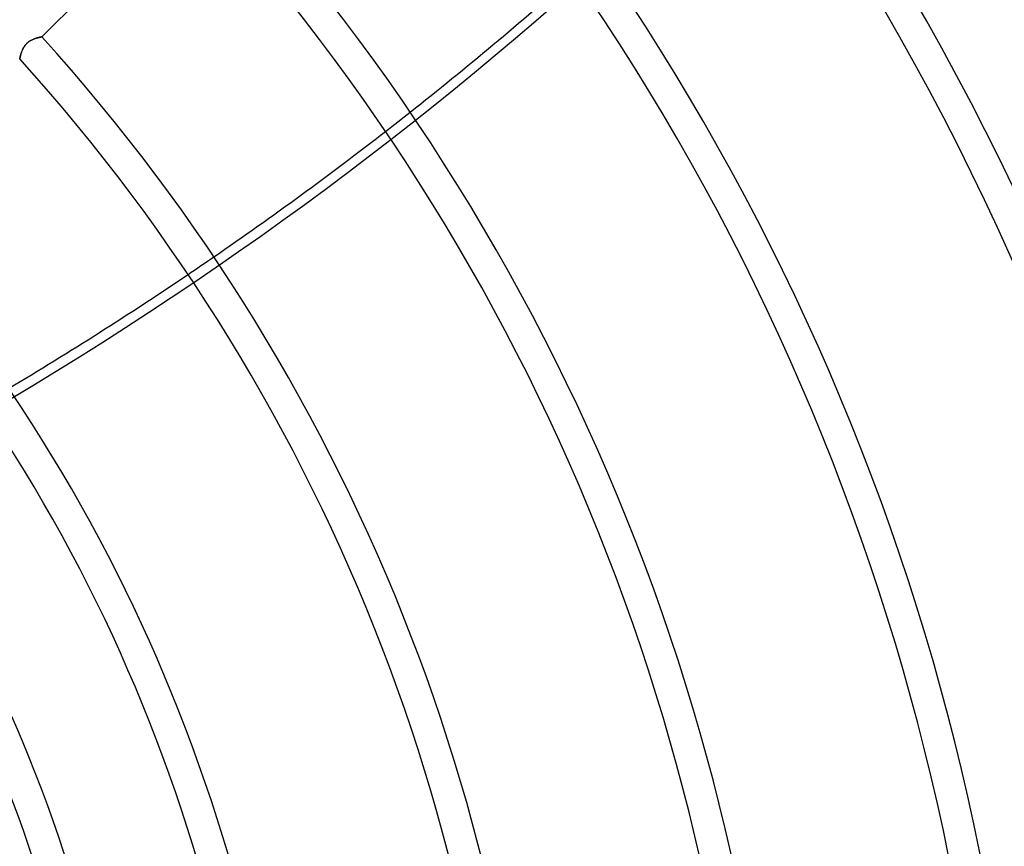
# Model space of a CAD drawing. Header units: millimetres. Extents: x -243 to 243, y -242 to 242.
# Tile 65 of 77: x 80 to 137, y 28 to 75. Entities that reach past the tile are written whole.
import ezdxf

# ---------------------------------------------------------------- set-up
doc = ezdxf.new("R2010")
doc.units = ezdxf.units.MM
doc.layers.add('MAIN-1', color=7, linetype='Continuous')

msp = doc.modelspace()

# ---------------------------------------------------------------- linework, layer by layer
at = {"layer": 'MAIN-1'}
for p, q in [((81.546, 73.952), (90.162, 82.568)), ((81.364, 73.913), (81.391, 73.92)), ((81.396, 73.921), (81.367, 73.914)), ((81.391, 73.92), (81.416, 73.926)), ((81.423, 73.927), (81.396, 73.921)), ((81.416, 73.926), (81.44, 73.931)), ((81.448, 73.933), (81.423, 73.927)), ((81.44, 73.931), (81.461, 73.935)), ((81.47, 73.937), (81.448, 73.933)), ((81.461, 73.935), (81.481, 73.939)), ((81.49, 73.941), (81.47, 73.937)), ((81.481, 73.939), (81.498, 73.943)), ((81.507, 73.945), (81.49, 73.941)), ((81.498, 73.943), (81.512, 73.946)), ((81.521, 73.947), (81.507, 73.945)), ((81.512, 73.946), (81.524, 73.948)), ((81.532, 73.949), (81.521, 73.947)), ((81.524, 73.948), (81.534, 73.95)), ((81.54, 73.951), (81.532, 73.949)), ((81.534, 73.95), (81.541, 73.951)), ((81.545, 73.952), (81.54, 73.951)), ((81.541, 73.951), (81.545, 73.952)), ((81.545, 73.952), (81.546, 73.952)), ((81.546, 73.952), (81.545, 73.952)), ((80.522, 73.364), (80.499, 73.325)), ((80.506, 73.338), (80.528, 73.375)), ((80.546, 73.404), (80.522, 73.364)), ((80.528, 73.375), (80.552, 73.413)), ((80.573, 73.442), (80.546, 73.404)), ((80.552, 73.413), (80.578, 73.449)), ((80.602, 73.481), (80.573, 73.442)), ((80.578, 73.449), (80.605, 73.485)), ((80.632, 73.517), (80.602, 73.481)), ((80.605, 73.485), (80.634, 73.52)), ((80.664, 73.552), (80.632, 73.517)), ((80.634, 73.52), (80.664, 73.553)), ((80.697, 73.586), (80.664, 73.552)), ((80.664, 73.553), (80.696, 73.585)), ((80.696, 73.585), (80.729, 73.615)), ((80.732, 73.618), (80.697, 73.586)), ((80.729, 73.615), (80.764, 73.644)), ((80.769, 73.648), (80.732, 73.618)), ((80.764, 73.644), (80.8, 73.672)), ((80.806, 73.677), (80.769, 73.648)), ((80.8, 73.672), (80.836, 73.698)), ((80.845, 73.704), (80.806, 73.677)), ((80.836, 73.698), (80.873, 73.722)), ((80.884, 73.728), (80.845, 73.704)), ((80.873, 73.722), (80.911, 73.744)), ((80.924, 73.751), (80.884, 73.728)), ((80.911, 73.744), (80.949, 73.764)), ((80.963, 73.772), (80.924, 73.751)), ((80.949, 73.764), (80.987, 73.783)), ((81.003, 73.791), (80.963, 73.772)), ((80.987, 73.783), (81.024, 73.801)), ((81.042, 73.809), (81.003, 73.791)), ((81.024, 73.801), (81.062, 73.817)), ((81.081, 73.825), (81.042, 73.809)), ((81.062, 73.817), (81.099, 73.832)), ((81.12, 73.84), (81.081, 73.825)), ((81.099, 73.832), (81.136, 73.846)), ((81.158, 73.854), (81.12, 73.84)), ((81.136, 73.846), (81.171, 73.858)), ((81.196, 73.866), (81.158, 73.854)), ((81.171, 73.858), (81.206, 73.869)), ((81.233, 73.878), (81.196, 73.866)), ((81.206, 73.869), (81.24, 73.88)), ((81.269, 73.888), (81.233, 73.878)), ((81.24, 73.88), (81.273, 73.889)), ((81.303, 73.898), (81.269, 73.888)), ((81.273, 73.889), (81.305, 73.898)), ((81.336, 73.906), (81.303, 73.898)), ((81.305, 73.898), (81.335, 73.906)), ((81.335, 73.906), (81.364, 73.913)), ((81.367, 73.914), (81.336, 73.906)), ((80.303, 72.789), (80.297, 72.765)), ((80.3, 72.775), (80.305, 72.798)), ((80.309, 72.815), (80.303, 72.789)), ((80.305, 72.798), (80.311, 72.823)), ((80.316, 72.843), (80.309, 72.815)), ((80.311, 72.823), (80.318, 72.85)), ((80.324, 72.873), (80.316, 72.843)), ((80.318, 72.85), (80.326, 72.878)), ((80.333, 72.905), (80.324, 72.873)), ((80.326, 72.878), (80.334, 72.909)), ((80.343, 72.939), (80.333, 72.905)), ((80.334, 72.909), (80.344, 72.94)), ((80.354, 72.974), (80.343, 72.939)), ((80.344, 72.94), (80.353, 72.973)), ((80.353, 72.973), (80.364, 73.007)), ((80.365, 73.011), (80.354, 72.974)), ((80.364, 73.007), (80.376, 73.042)), ((80.378, 73.048), (80.365, 73.011)), ((80.376, 73.042), (80.388, 73.078)), ((80.391, 73.087), (80.378, 73.048)), ((80.388, 73.078), (80.402, 73.114)), ((80.406, 73.126), (80.391, 73.087)), ((80.402, 73.114), (80.416, 73.151)), ((80.422, 73.165), (80.406, 73.126)), ((80.416, 73.151), (80.432, 73.188)), ((80.439, 73.205), (80.422, 73.165)), ((80.432, 73.188), (80.448, 73.225)), ((80.457, 73.245), (80.439, 73.205)), ((80.448, 73.225), (80.466, 73.262)), ((80.477, 73.285), (80.457, 73.245)), ((80.466, 73.262), (80.485, 73.3)), ((80.499, 73.325), (80.477, 73.285)), ((80.485, 73.3), (80.506, 73.338)), ((80.281, 72.692), (80.279, 72.687)), ((80.279, 72.686), (80.28, 72.691)), ((80.279, 72.687), (80.279, 72.685)), ((80.279, 72.685), (80.279, 72.686)), ((80.28, 72.691), (80.282, 72.698)), ((80.282, 72.7), (80.281, 72.692)), ((80.285, 72.712), (80.282, 72.7)), ((80.282, 72.698), (80.284, 72.708)), ((80.284, 72.708), (80.287, 72.721)), ((80.288, 72.727), (80.285, 72.712)), ((80.287, 72.721), (80.291, 72.737)), ((80.292, 72.745), (80.288, 72.727)), ((80.291, 72.737), (80.295, 72.755)), ((80.297, 72.765), (80.292, 72.745)), ((80.295, 72.755), (80.3, 72.775))]:
    msp.add_line(p, q, dxfattribs=at)
for radius, start, end in [(189, 0, 180.00002), (188, 0, 180.00002), (180, 270.00002, 89.99998), (180, 0, 89.99998), (179, 0, 89.99998), (179, 270.00002, 89.99998), (187.055, 0, 43.35491), (179.895, 0, 43.33051), (178.105, 0, 43.27224), (165.933, 0, 43.14544), (164.143, 0, 43.12522), (151.971, 0, 42.97499), (150.181, 0, 42.95086), (138.009, 0, 42.77004), (136.219, 0, 42.7407), (124.047, 0, 42.51891), (122.257, 0, 42.48253), (110.085, 0, 42.20396), (108.295, 0, 42.15772), (96.123, 0, 41.79744), (94.333, 0, 41.86648), (87.173, 0, 41.46822), (85.383, 0, 41.54208)]:
    msp.add_arc((0, 0), radius, start, end, dxfattribs=at)
for centre, start_param, end_param in [((-13.046, 175.474), 1.73342, 2.280953), ((-13.227, 176.033), 1.999194, 2.067282), ((-13.227, 176.033), 1.989262, 1.999194), ((-13.227, 176.033), 1.922164, 1.989262), ((-13.227, 176.033), 1.912351, 1.922164), ((-13.227, 176.033), 1.845866, 1.912351)]:
    msp.add_ellipse(centre, major_axis=(-177.049, -57.527), ratio=0.809017, start_param=start_param, end_param=end_param, dxfattribs=at)

doc.saveas('drawing.dxf')
